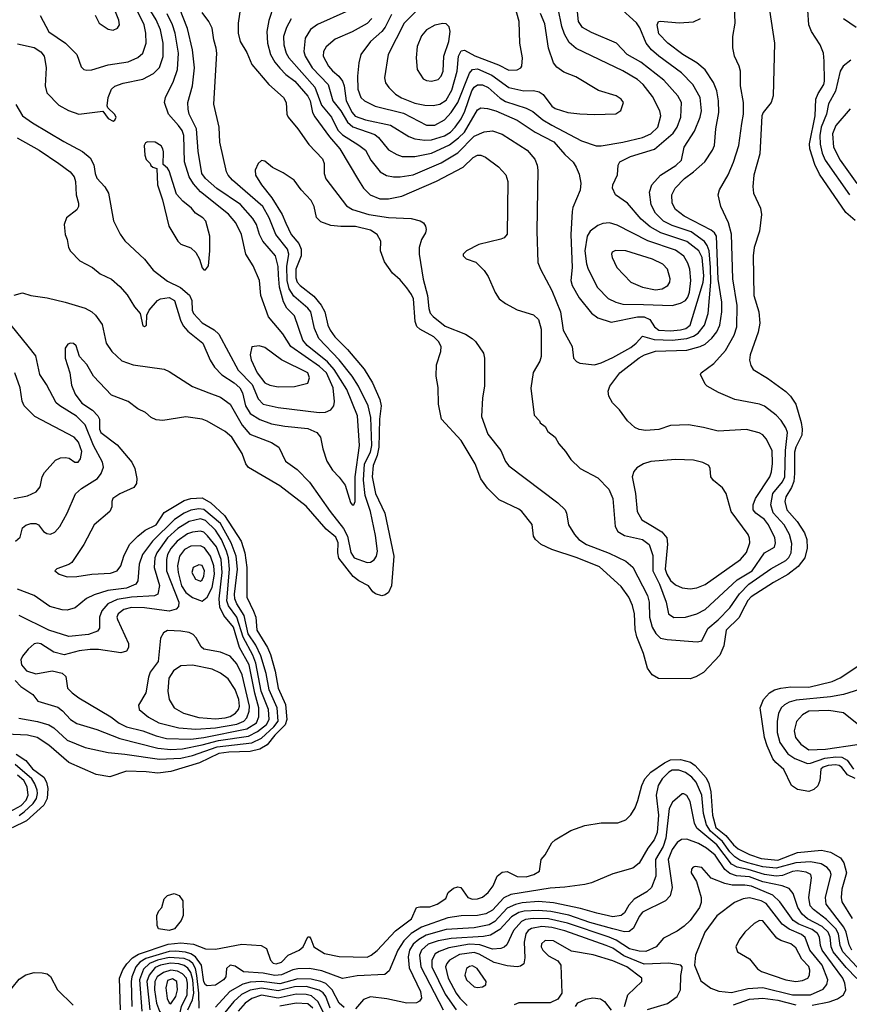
# Model space of a CAD drawing. Extents: x 997028 to 1115134, y 536408 to 618974.
# Tile 141 of 256: x 1030368 to 1035400, y 552008 to 557977. Entities that reach past the tile are written whole.
import ezdxf

# ---------------------------------------------------------------- set-up
doc = ezdxf.new("R2010")
doc.units = 0

msp = doc.modelspace()

# ---------------------------------------------------------------- linework, layer by layer
at = {"layer": '0CON10XD'}
for points in [[(1030355, 557829.6), (1030455, 557808), (1030495, 557782.5), (1030516.4, 557755), (1030520.9, 557735), (1030527.5, 557685), (1030521.4, 557575), (1030533.2, 557533.2), (1030605, 557458.8), (1030663, 557427), (1030725.7, 557404.3), (1030871.7, 557421.7), (1030905, 557377.5), (1030935, 557362.5), (1030945, 557367.5), (1030952.5, 557385), (1030942.5, 557405), (1030901.7, 557441.7), (1030897.5, 557455), (1030904.3, 557505), (1030925, 557556), (1030945, 557573.1), (1030995, 557592.5), (1031115, 557615.4), (1031178.7, 557651.3), (1031215, 557686.9), (1031237, 557753), (1031238.6, 557835), (1031221, 557915), (1031196, 557976), (1031115, 558110)], [(1031719.1, 558135), (1031692.9, 557955), (1031692.9, 557895), (1031705.7, 557845), (1031745, 557778.8), (1031776.2, 557706.2), (1031879.4, 557585), (1031968.1, 557505), (1031984.3, 557475), (1031988.1, 557405), (1031996.9, 557385), (1032055.6, 557315), (1032120.6, 557220.6), (1032205, 557134.2), (1032215.4, 557105), (1032213.9, 557043.9), (1032225, 557012), (1032349, 556849), (1032385.5, 556825.5), (1032485.2, 556795.2), (1032605, 556777.6), (1032741.1, 556771.1), (1032796.9, 556756.9), (1032816.7, 556745), (1032830, 556725), (1032833.8, 556705), (1032828.8, 556685), (1032804.2, 556645), (1032791.5, 556595), (1032791.5, 556555), (1032815.3, 556404.7), (1032841.4, 556305), (1032849.3, 556225), (1032857.8, 556197.8), (1032875, 556177.2), (1032948.9, 556118.9), (1033070.9, 556070.9), (1033112, 556045), (1033132.5, 556025), (1033180.8, 555955), (1033187.1, 555925), (1033187.1, 555755), (1033174.3, 555685), (1033169.3, 555570.7), (1033206.4, 555465), (1033285.5, 555365), (1033315, 555298), (1033335, 555271.4), (1033631.7, 555048.3), (1033675.4, 555005.4), (1033684.6, 554984.6), (1033696.5, 554915), (1033732.7, 554855), (1033760, 554825), (1033805, 554795.8), (1033942.3, 554742.3), (1034044.2, 554694.2), (1034086.9, 554656.9), (1034175.2, 554485), (1034184.8, 554444.8), (1034187.5, 554355), (1034204.8, 554294.8), (1034225.2, 554255.2), (1034255, 554227.7), (1034295, 554218.7), (1034475.8, 554204.2), (1034505, 554211.2), (1034541.8, 554285), (1034605, 554338.6), (1034675, 554410.3), (1034734.2, 554495.8), (1034790.5, 554555), (1034922.9, 554647.1), (1035015, 554698.5), (1035033.3, 554716.7), (1035047.3, 554745), (1035051.7, 554801.7), (1035036.8, 554855), (1035005.1, 554915.1), (1034936.9, 554986.9), (1034923.5, 555035), (1034935.5, 555105), (1034995.1, 555174.9), (1035008.4, 555205), (1035012.1, 555365), (1035024.7, 555475), (1035015, 555503.3), (1034986.8, 555546.8), (1034955, 555579.2), (1034885, 555633.8), (1034855, 555645.4), (1034705, 555673.5), (1034606.4, 555716.4), (1034536.7, 555755), (1034525, 555767.5), (1034497.5, 555825), (1034500, 555835), (1034576.9, 555893.1), (1034648.3, 555971.7), (1034700.6, 556065), (1034718.2, 556115), (1034719.3, 556245), (1034692.5, 556405), (1034685.7, 556675.7), (1034666, 556745), (1034620, 556845), (1034604, 556915), (1034612, 556945), (1034665, 557036.2), (1034696.8, 557113.2), (1034728.9, 557215), (1034748.3, 557348.3), (1034756.9, 557405), (1034757.9, 557475), (1034739.5, 557575), (1034739.5, 557665), (1034731.5, 557695), (1034702.2, 557755), (1034693, 557807), (1034692.9, 557875), (1034707.3, 557955), (1034702.1, 558125)], [(1032875, 557455.8), (1032915, 557464.8), (1032955, 557488.4), (1032989.6, 557550.4), (1033022, 557665), (1033028.2, 557755), (1033045, 557788.5), (1033065, 557793.1), (1033127.3, 557757.3), (1033272.3, 557702.3), (1033335, 557670.7), (1033385, 557673.6), (1033408, 557685), (1033414, 557695), (1033416.7, 557745), (1033401.8, 557835), (1033398.1, 557965), (1033358, 558105)], [(1030351.5, 557261.5), (1030485, 557185.5), (1030605.7, 557105), (1030672.9, 557055), (1030698.1, 557025), (1030705.6, 556995), (1030709.4, 556915), (1030724.3, 556865), (1030724.4, 556845), (1030714.2, 556825), (1030652.5, 556775), (1030637.5, 556735), (1030644, 556675), (1030656, 556645), (1030664, 556595), (1030675, 556573.3), (1030733.3, 556515), (1030810, 556475), (1030855.6, 556435.6), (1030925, 556404.4), (1030975, 556360), (1031019.8, 556309.8), (1031065, 556236.2), (1031098.8, 556195), (1031115, 556120), (1031125, 556116.7), (1031136.2, 556125), (1031138.8, 556185), (1031154, 556215), (1031204.2, 556275), (1031222, 556285), (1031275, 556293.3), (1031307.5, 556275), (1031343.8, 556155), (1031360.2, 556120.2), (1031388.3, 556088.3), (1031478.2, 556015), (1031522.3, 555912.3), (1031549.4, 555869.4), (1031594.4, 555824.4), (1031669.3, 555775), (1031702.6, 555745), (1031718.9, 555715), (1031737.9, 555635), (1031765, 555590.4), (1031825, 555552.5), (1031895, 555527.5), (1031975, 555512.6), (1032115, 555499.2), (1032170.6, 555475), (1032193.1, 555445), (1032205.4, 555375.4), (1032230.5, 555300.5), (1032264.4, 555245), (1032305, 555202.5), (1032342.5, 555155), (1032375, 555050), (1032385, 555036), (1032395, 555036), (1032403.3, 555056.7), (1032402, 555205), (1032428.8, 555395), (1032416.6, 555575), (1032352.4, 555735), (1032275.8, 555855.8), (1032235, 555902.3), (1032111.6, 556001.6), (1032084.3, 556035), (1032035, 556181.4), (1031987.8, 556227.8), (1031966.9, 556266.9), (1031944.2, 556355), (1031937.9, 556427.9), (1031935, 556481.2), (1031919.7, 556545), (1031843.4, 556633.4), (1031822.3, 556675), (1031803.6, 556735), (1031782.5, 556772.5), (1031706.9, 556856.9), (1031564, 556954), (1031494.7, 557015), (1031473.2, 557045), (1031450.2, 557180.2), (1031439.4, 557315), (1031395.8, 557405), (1031389.4, 557435), (1031388, 557475), (1031416, 557575), (1031427.6, 557685), (1031415.2, 557795), (1031385, 557924.3), (1031336.9, 558046.9)], [(1030492.2, 558002.2), (1030545, 557903.1), (1030645, 557835.6), (1030714.3, 557765), (1030740.9, 557690.9), (1030756.7, 557675), (1030775, 557670), (1030805, 557673.3), (1030905, 557703.9), (1031025, 557722.2), (1031085, 557747.9), (1031114.5, 557775), (1031134.7, 557835), (1031132.1, 557895), (1031122.3, 557945), (1031073.9, 558043.9)], [(1030935, 557912.5), (1030960, 557925), (1030973.9, 557946.1), (1030969.2, 557975), (1030948.6, 558025)], [(1034915.8, 558035), (1034945.8, 557834.2), (1034938.5, 557515), (1034925.5, 557475), (1034876.8, 557415), (1034869.5, 557395), (1034856.1, 557163.9), (1034820.8, 557035), (1034814.4, 556965), (1034819.2, 556925), (1034860, 556835), (1034867.1, 556795), (1034855.5, 556694.5), (1034822.9, 556595), (1034816.2, 556545), (1034821.3, 556305), (1034851.1, 556205), (1034856.2, 556136.2), (1034847.7, 556082.3), (1034797.8, 555945), (1034793.4, 555913.4), (1034801.3, 555881.3), (1034816.8, 555856.8), (1034902.8, 555802.8), (1035015, 555722.9), (1035043.8, 555693.8), (1035075.4, 555645), (1035107.1, 555535), (1035114, 555495), (1035111, 555459), (1035074.3, 555385.7), (1035066.3, 555355), (1035067.6, 555225), (1035062.6, 555177.4), (1035049, 555141), (1035015.4, 555085), (1035008.9, 555055), (1035020, 555005), (1035084.1, 554934.1), (1035128.1, 554865), (1035142.1, 554825), (1035143.1, 554773.1), (1035130.5, 554715), (1035088.7, 554661.3), (1035026.8, 554613.2), (1034939.6, 554565), (1034805, 554478.4), (1034783.5, 554455), (1034765, 554420.5), (1034728.5, 554351.5), (1034651.9, 554275), (1034639, 554181), (1034615.2, 554124.8), (1034515, 554019.1), (1034468.1, 553991.9), (1034435, 553981.5), (1034242.2, 553982.2), (1034204.7, 554004.7), (1034174.7, 554044.7), (1034151.2, 554135), (1034110, 554235), (1034100.5, 554280.5), (1034095.7, 554375.7), (1034084.7, 554425), (1034062, 554475), (1034015, 554541.5), (1033885, 554660.5), (1033748, 554715), (1033594.6, 554764.6), (1033531.2, 554795), (1033496, 554825), (1033484, 554845), (1033476.8, 554916.8), (1033412.5, 554995), (1033395, 555009.4), (1033276.2, 555065), (1033205, 555136), (1033165, 555193.8), (1033129.4, 555285), (1033046, 555426), (1032925.7, 555555), (1032907.1, 555645), (1032906.8, 555746.8), (1032893.1, 555815), (1032895.7, 555885), (1032921.1, 555965), (1032923.6, 555995), (1032908.5, 556025), (1032879.6, 556055), (1032795, 556100), (1032776.7, 556116.7), (1032766.9, 556146.9), (1032756.6, 556285), (1032745, 556311.4), (1032715, 556351.4), (1032675, 556400), (1032629.2, 556439.2), (1032579.5, 556509.5), (1032556.7, 556575), (1032558.2, 556635), (1032536.4, 556675), (1032495, 556700.8), (1032405, 556724.1), (1032315, 556722.5), (1032255, 556728.8), (1032195, 556750.6), (1032168.3, 556778.3), (1032154.6, 556845), (1032135, 556881.4), (1032075.8, 556945), (1032032, 557005), (1031965, 557048.6), (1031900.2, 557080.2), (1031855, 557120), (1031835, 557124), (1031813.8, 557105), (1031795.7, 557065), (1031797.8, 557035), (1031833.8, 556975), (1031897.5, 556897.5), (1031959.4, 556795), (1031982.5, 556742.5)], [(1031909.2, 558065), (1031878, 557972), (1031867.4, 557905), (1031871.2, 557835), (1031889.3, 557765), (1031915, 557719.6), (1031945, 557682.5), (1031982, 557645), (1032035.8, 557605), (1032115, 557514), (1032129.2, 557485), (1032144.1, 557414.1), (1032157.5, 557387.5), (1032246.1, 557266.1), (1032310, 557195), (1032423.1, 557003.1), (1032453.5, 556955), (1032492.5, 556915), (1032551.5, 556891.5), (1032605, 556890), (1032685, 556906.2), (1032895, 556997.4), (1033057, 557083), (1033118.5, 557141.5), (1033145, 557155.5), (1033165.4, 557155.4), (1033193.3, 557143.3), (1033270.8, 557085), (1033316.3, 557036.3), (1033328.9, 556995), (1033324.3, 556675.7), (1033306.2, 556655), (1033285, 556645.8), (1033152.5, 556615), (1033077.5, 556575), (1033056.7, 556555), (1033057.5, 556545), (1033075, 556527.5), (1033135, 556506.7), (1033185.8, 556455.8), (1033209.7, 556419.7), (1033252.5, 556322.5), (1033276, 556285), (1033315, 556255.7), (1033385, 556218.6), (1033485, 556186.7), (1033515, 556159.2), (1033531.2, 556101.2), (1033530.9, 555935), (1033522.6, 555907.4), (1033482.6, 555837.4), (1033467.3, 555742.7), (1033488.3, 555578.3), (1033520, 555545), (1033523.6, 555533.6), (1033555, 555510), (1033570.5, 555480.5), (1033615.6, 555445.6), (1033638, 555405), (1033679.1, 555359.1), (1033710.3, 555310.3), (1033766.8, 555256.8), (1033875, 555198.6), (1033940.5, 555130.5), (1033965.5, 555075), (1033978.8, 554905), (1033995.6, 554875), (1034035, 554849.6), (1034145, 554824.7), (1034184.6, 554795), (1034207.6, 554727.6), (1034208.4, 554635), (1034248.3, 554555), (1034289.3, 554445), (1034303.3, 554375), (1034335, 554352.1), (1034405, 554354.6), (1034475, 554374.6), (1034525, 554400.4), (1034719.5, 554580.5), (1034810.2, 554635), (1034885, 554744.5), (1034945, 554778.8), (1034951.8, 554805), (1034947.1, 554835), (1034908.9, 554915), (1034885, 554945.8), (1034833.5, 554985), (1034816.1, 555006.1), (1034816.2, 555035), (1034830.4, 555075), (1034916.5, 555205), (1034927.8, 555235), (1034933, 555287), (1034930.6, 555365), (1034895.7, 555435), (1034875, 555459.2), (1034852.6, 555472.6), (1034775, 555491.9), (1034605, 555482.2), (1034515.5, 555505.5), (1034425, 555520), (1034315, 555516.9), (1034245, 555492.5), (1034165, 555487.1), (1034125, 555493.1), (1034098.8, 555505), (1034054.5, 555544.5), (1034005, 555612), (1033964.2, 555655), (1033941.4, 555695), (1033936.9, 555725), (1033947.1, 555755), (1034007.9, 555835), (1034125, 555926.4), (1034157.8, 555945), (1034225, 555966.4), (1034415, 555974), (1034495, 555995.2), (1034525, 556010.6), (1034565, 556045.3), (1034596.9, 556085), (1034614.8, 556125), (1034626.1, 556205), (1034626.5, 556265), (1034603.9, 556403.9), (1034594.2, 556665), (1034582.5, 556685), (1034561.5, 556701.5), (1034398.5, 556785), (1034345, 556825.5), (1034324.6, 556865), (1034323.8, 556915), (1034342.9, 556955), (1034400, 557015), (1034454.5, 557055), (1034523.9, 557116.1), (1034570.4, 557185), (1034582.8, 557215), (1034590, 557315), (1034607.2, 557415), (1034605.9, 557485), (1034596, 557545), (1034576.6, 557596.6), (1034525, 557673.5), (1034475.7, 557715.7), (1034390, 557765), (1034298.5, 557835), (1034245, 557890.8), (1034234, 557945), (1034243.1, 557965), (1034255, 557968.5), (1034367.2, 557957.2), (1034455.4, 557964.6), (1034496.1, 557983.9)], [(1032015, 557982.5), (1031985, 557930), (1031968.4, 557875), (1031970, 557825), (1031983.3, 557775), (1031999.3, 557745), (1032158.1, 557568.1), (1032198.1, 557458.1), (1032259.3, 557385), (1032296.4, 557306.4), (1032325, 557279.6), (1032425, 557216.7), (1032464.4, 557185), (1032498.2, 557125), (1032555, 557055.4), (1032591.8, 557031.8), (1032635, 557023.5), (1032676.2, 557023.8), (1032755, 557036.8), (1032925, 557109.6), (1033025, 557170.7), (1033125, 557271.1), (1033185, 557297.2), (1033235, 557302.3), (1033295, 557282.1), (1033445, 557185.5), (1033491.9, 557131.9), (1033506.5, 557095), (1033510.5, 557065), (1033503.8, 556695), (1033510.8, 556505), (1033525.8, 556465), (1033595, 556335.8), (1033648.8, 556205), (1033664.7, 556094.7), (1033718, 555995), (1033726, 555925), (1033744, 555905), (1033765, 555894.4), (1033855, 555884.6), (1033895, 555896.2), (1033965, 555929.4), (1034075, 555990.5), (1034107.3, 556015), (1034145, 556057.5), (1034215, 556038.8), (1034325, 556034), (1034415, 556043.9), (1034455, 556058.4), (1034483.5, 556076.5), (1034522, 556125), (1034543.7, 556195), (1034559.1, 556385), (1034558.3, 556475), (1034550.1, 556575), (1034538.1, 556608.1), (1034521.6, 556631.6), (1034440.4, 556690.4), (1034325, 556729.3), (1034272.5, 556755), (1034224.8, 556804.8), (1034198.6, 556855), (1034188.1, 556931.9), (1034201.2, 556975), (1034255, 557033.8), (1034347, 557093), (1034380.8, 557125), (1034397.9, 557205), (1034459.9, 557300.1), (1034495.8, 557385), (1034502.9, 557425), (1034495.3, 557505), (1034451.3, 557585), (1034382.1, 557655), (1034243.3, 557756.7), (1034199.4, 557795), (1034168.1, 557835), (1034128.2, 557928.2), (1034108.8, 557958.8), (1034001.2, 558055)], [(1032346.2, 558023.8), (1032173, 557947), (1032132.4, 557917.6), (1032100, 557865), (1032091.4, 557785), (1032098.4, 557755), (1032141.6, 557685), (1032238.2, 557585), (1032266.2, 557485), (1032315, 557424.8), (1032355.4, 557355.4), (1032387.3, 557327.3), (1032521.4, 557281.4), (1032543.7, 557263.7), (1032605, 557188.5), (1032655, 557158.8), (1032687.9, 557147.9), (1032765, 557147.4), (1032865, 557168.7), (1032975, 557217.9), (1033030.1, 557259.9), (1033065, 557295.7), (1033145, 557429.5), (1033165, 557442.3), (1033205, 557438.6), (1033255, 557424.3), (1033385, 557367.8), (1033494.5, 557294.5), (1033607, 557237), (1033675, 557159.5), (1033724, 557114), (1033743.8, 557083.8), (1033760.9, 557040.9), (1033770.5, 556985), (1033767.2, 556942.8), (1033722.6, 556837.4), (1033719.4, 556815), (1033710.5, 556675), (1033718.1, 556475), (1033710.4, 556395), (1033718.8, 556365), (1033761.2, 556291.2), (1033835, 556198.2), (1033875, 556169.6), (1033955, 556143.9), (1034115, 556174.5), (1034155.2, 556175.2), (1034188.7, 556158.7), (1034218, 556115), (1034245, 556095.6), (1034315, 556091.1), (1034375, 556096.2), (1034407.3, 556105), (1034433.4, 556125), (1034489.9, 556310.1), (1034512.4, 556385), (1034516.7, 556425), (1034506.5, 556535), (1034487.6, 556575), (1034415, 556631.6), (1034255.4, 556685.4), (1034191.4, 556721.4), (1034137.9, 556767.9), (1034055, 556864.5), (1033981.4, 556915), (1033963.1, 556955), (1033965.8, 556975), (1033994.2, 557035.8), (1033997.5, 557095), (1034007.1, 557115), (1034072.7, 557147.3), (1034217.9, 557192.1), (1034331.1, 557288.9), (1034354.7, 557325), (1034376.9, 557385), (1034380.8, 557475), (1034360.4, 557515), (1034275, 557610.4), (1034135, 557720.3), (1034052.2, 557765), (1033987.1, 557835), (1033835, 557898.5), (1033780.4, 557930.4), (1033756.9, 557965), (1033749.2, 558045)], [(1032503.3, 557985), (1032475, 557954), (1032385, 557903.9), (1032280.5, 557859.5), (1032226.8, 557813.2), (1032211.1, 557785), (1032209.3, 557755), (1032240.9, 557695), (1032265, 557667.2), (1032304, 557634), (1032326.5, 557605), (1032336.6, 557575), (1032347.5, 557485), (1032383.5, 557415), (1032402.7, 557392.7), (1032465, 557370.3), (1032617.7, 557337.7), (1032728.5, 557268.5), (1032765, 557254.8), (1032825, 557246), (1032865, 557248.7), (1032945, 557272.7), (1032980.7, 557295), (1033009.8, 557325), (1033045, 557376.6), (1033067.1, 557422.9), (1033109.7, 557545), (1033125, 557568.4), (1033145, 557581.4), (1033175, 557581.4), (1033209.5, 557565), (1033281.6, 557501.6), (1033315, 557480), (1033440.5, 557440.5), (1033479.9, 557419.9), (1033539.8, 557369.8), (1033595, 557336.6), (1033775, 557241.8), (1033865, 557211.5), (1033895, 557211.5), (1034025, 557233.6), (1034145, 557261.7), (1034196.1, 557285), (1034237.2, 557325), (1034256, 557395), (1034251.1, 557425), (1034205, 557510.6), (1034148.8, 557585), (1034114, 557614), (1034025, 557667.2), (1033742.7, 557802.7), (1033699.5, 557839.5), (1033671.8, 557888.2), (1033656, 557935), (1033633.8, 558045)], [(1032769.1, 558025), (1032699.1, 557955), (1032603.2, 557765), (1032580.5, 557625), (1032586.5, 557595), (1032606.5, 557565), (1032647.5, 557525), (1032683.2, 557503.2), (1032765, 557471.4), (1032825, 557458.3), (1032875, 557455.8)], [(1035435, 556758.5), (1035378.2, 556808.2), (1035219.6, 557039.6), (1035189.4, 557099.4), (1035159.8, 557195), (1035158.1, 557225), (1035191.8, 557395), (1035197.2, 557495), (1035209.6, 557530.4), (1035244.2, 557585), (1035249, 557605), (1035246.2, 557725), (1035243.3, 557775), (1035221.9, 557825), (1035170.6, 557905), (1035154.5, 557945), (1035148.2, 558035)], [(1030335, 556306), (1030385, 556320), (1030435, 556303.8), (1030535, 556290.8), (1030643.6, 556263.6), (1030765, 556227.5), (1030805, 556205.6), (1030828.1, 556185), (1030868.3, 556128.3), (1030892.5, 556015), (1030926.5, 555965), (1030988.2, 555908.3), (1031055, 555884.6), (1031245, 555857.5), (1031275, 555844.2), (1031415, 555753.3), (1031514.4, 555715.6), (1031585, 555688.2), (1031645, 555645.5), (1031717.7, 555517.7), (1031763.8, 555463.8), (1031895, 555413.9), (1031940.5, 555385), (1031980.9, 555300.9), (1032050.7, 555250.7), (1032125, 555173.5), (1032251.2, 554995), (1032332.3, 554892.3), (1032355.1, 554845.1), (1032376.1, 554746.1), (1032396.1, 554715), (1032475, 554685.3), (1032495, 554688.4), (1032516.8, 554703.2), (1032532, 554725), (1032537.9, 554755), (1032525, 554850), (1032495.2, 554995), (1032462.8, 555092.8), (1032452.2, 555185), (1032458.5, 555285), (1032494.6, 555355), (1032503.9, 555395), (1032496.8, 555565), (1032480.6, 555635), (1032422.4, 555755), (1032384.8, 555815), (1032305.1, 555915.1), (1032181.1, 556045), (1032155.2, 556105), (1032133.9, 556205), (1032115, 556227.7), (1032029.8, 556299.8), (1032002.6, 556345), (1031989.2, 556395), (1031988.4, 556481.6), (1032000.2, 556555), (1031991.6, 556585), (1031920.5, 556675), (1031880.4, 556775), (1031841.9, 556845), (1031659.2, 557005), (1031631.5, 557035), (1031621.5, 557055), (1031581.5, 557235), (1031577.8, 557325), (1031545.5, 557465), (1031562.5, 557775), (1031559.2, 557805), (1031544.3, 557855), (1031536, 557925), (1031515.7, 557965.7), (1031475, 558020)], [(1030345, 557462.9), (1030384.4, 557394.4), (1030445, 557351.8), (1030635, 557238.5), (1030748.1, 557178.1), (1030795, 557139.4), (1030817.2, 557097.2), (1030824.7, 557045), (1030835, 557017.1), (1030884.1, 556964.1), (1030906.7, 556925), (1030937.4, 556757.4), (1030976.3, 556676.3), (1031005, 556636), (1031125, 556524.4), (1031177.4, 556457.4), (1031265, 556392.2), (1031342.7, 556352.7), (1031396.7, 556306.7), (1031412.2, 556275), (1031414.7, 556215), (1031422.2, 556195), (1031475, 556140), (1031547.3, 556097.3), (1031575, 556070.5), (1031692.6, 555852.6), (1031777.8, 555765), (1031815, 555677.9), (1031845, 555646.9), (1031935, 555626.5), (1032185, 555596.2), (1032223, 555597), (1032255, 555611.9), (1032272.2, 555635), (1032278, 555662), (1032268.3, 555745), (1032229, 555835), (1032186.7, 555875), (1032012.9, 555995), (1031963.3, 556073.3), (1031876, 556176), (1031830, 556305), (1031823.1, 556395), (1031784, 556484), (1031738.8, 556555), (1031712.7, 556675), (1031679.7, 556745), (1031635, 556797.3), (1031463.5, 556933.5), (1031421.8, 556981.9), (1031394.9, 557024.9), (1031367.3, 557115), (1031363.2, 557275), (1031352.9, 557305), (1031330.7, 557335), (1031269.6, 557405), (1031245.5, 557475), (1031252.5, 557505), (1031301.6, 557605), (1031325.7, 557675), (1031330.2, 557775), (1031311.6, 557895), (1031294.8, 557945), (1031262, 558012)], [(1030825.8, 558005), (1030850, 557955), (1030905, 557918.6), (1030935, 557912.5)], [(1032622.2, 558007.8), (1032585, 557930.8), (1032564.5, 557905.5), (1032495, 557845.5), (1032437.3, 557765), (1032424, 557716), (1032416.8, 557635), (1032418.5, 557555), (1032436.2, 557506.2), (1032459.2, 557485), (1032522.8, 557452.8), (1032695, 557409.8), (1032835, 557337.8), (1032885, 557337.8), (1032945, 557370.7), (1032985, 557414.1), (1033024.2, 557475.8), (1033095, 557652.5), (1033115, 557674.2), (1033145, 557679.2), (1033231.3, 557641.3), (1033335, 557566.2), (1033425, 557545.3), (1033485, 557547.2), (1033518.7, 557538.7), (1033542.4, 557522.4), (1033595, 557452.5), (1033615, 557439.1), (1033692.5, 557415), (1033765, 557407.1), (1033855, 557402.5), (1033984.1, 557405.9), (1034014.1, 557425.9), (1034029.2, 557475), (1034016, 557495), (1033985, 557515.6), (1033878.3, 557548.3), (1033740.3, 557630.3), (1033668.7, 557658.7), (1033625, 557690), (1033605.4, 557715.4), (1033574.6, 557805), (1033552.7, 557952.7), (1033526.2, 558015)], [(1035365, 557984.4), (1035442, 557932)], [(1032865, 557604.4), (1032906, 557615), (1032924.2, 557635), (1032935.5, 557665), (1032940, 557755), (1032971.2, 557845), (1032977.9, 557905), (1032973.4, 557933.4), (1032955, 557952.5), (1032935, 557954.3), (1032885, 557944.4), (1032835.8, 557915), (1032805, 557880), (1032779.4, 557815), (1032773.3, 557745), (1032778.6, 557675), (1032815, 557618.8), (1032835, 557607.5), (1032865, 557604.4)], [(1035408.5, 557731.5), (1035361.8, 557695), (1035344.6, 557664.6), (1035316.7, 557543.3), (1035273.3, 557466.7), (1035261.6, 557405), (1035228.3, 557325), (1035220.7, 557275), (1035222.2, 557222.2), (1035235, 557167.8), (1035252.7, 557125), (1035400.5, 556915)], [(1035405, 557437.3), (1035317.1, 557335), (1035297.3, 557285), (1035302.9, 557205), (1035343.8, 557125), (1035445, 556983.3)], [(1031495, 556460), (1031513.3, 556485), (1031520, 556575), (1031520, 556665), (1031496.7, 556755), (1031479.2, 556775), (1031435, 556804), (1031410.8, 556835), (1031357.2, 556877.2), (1031318.9, 556918.9), (1031275, 557060), (1031265, 557076.7), (1031238.3, 557098.3), (1031240, 557175), (1031236.7, 557195), (1031225, 557212.5), (1031190, 557235), (1031143, 557237), (1031130, 557230), (1031122.5, 557215), (1031126.7, 557155), (1031135, 557130), (1031160, 557105), (1031163.6, 557093.6), (1031175, 557082.5), (1031200, 557075), (1031203.8, 556975), (1031233.8, 556885), (1031271.9, 556725), (1031326.7, 556635), (1031345, 556616.7), (1031405, 556593.3), (1031435.8, 556565.8), (1031458, 556525), (1031475, 556472.5), (1031485, 556460), (1031495, 556460)], [(1031982.5, 556742.5), (1032014.8, 556675), (1032060, 556620), (1032074.8, 556585), (1032074.8, 556545), (1032042.4, 556465), (1032042.6, 556412.6), (1032051.1, 556385), (1032068.5, 556365), (1032151.5, 556301.5), (1032197, 556247), (1032219, 556205), (1032236.7, 556125), (1032250.7, 556095), (1032280, 556055), (1032356.7, 555976.7), (1032457.3, 555857.3), (1032507.2, 555775), (1032551.8, 555675), (1032559.3, 555635), (1032549.5, 555555), (1032546.5, 555385), (1032535.9, 555334.1), (1032511.7, 555275), (1032504.8, 555205.2), (1032526.3, 555105), (1032582.4, 554985), (1032637.3, 554725), (1032623.1, 554545), (1032605, 554504.3), (1032585, 554489.4), (1032565, 554484.3), (1032525, 554496), (1032508.6, 554508.6), (1032484, 554545), (1032425, 554574.5), (1032391.2, 554601.2), (1032303.3, 554713.3), (1032297.8, 554745), (1032299.3, 554805), (1032285, 554838.9), (1032227.2, 554887.2), (1032105, 555027.7), (1031945, 555150.5), (1031755, 555261.2), (1031738.7, 555285), (1031717.7, 555347.7), (1031655, 555445.6), (1031615, 555481.1), (1031505, 555543.1), (1031475, 555555.5), (1031375, 555570), (1031235, 555547.5), (1031195, 555550.8), (1031164.5, 555564.5), (1031130, 555595), (1031085, 555618), (1031025, 555662.5), (1030925, 555700), (1030815.3, 555815.3), (1030775, 555885.7), (1030731.2, 555935), (1030709.5, 555999.5), (1030695, 556013.3), (1030675, 556016.2), (1030659.3, 556010.7), (1030643.8, 555985), (1030643.8, 555925), (1030671.5, 555835), (1030681.7, 555761.7), (1030705, 555705.7), (1030745, 555652.1), (1030809.4, 555609.4), (1030842.2, 555575), (1030851.1, 555555), (1030850.9, 555495), (1030860, 555475), (1030959.8, 555399.8), (1031048.9, 555295), (1031066.2, 555256.2), (1031078.6, 555195), (1031075.7, 555164.3), (1031059.4, 555140.6), (1030975, 555102.5), (1030933.3, 555075), (1030926.2, 555055), (1030926.1, 555023.9), (1030913.8, 554995), (1030820, 554915), (1030757.5, 554795), (1030683.2, 554686.8), (1030665.6, 554674.4), (1030592.3, 554647.7), (1030580, 554635), (1030607.5, 554615), (1030655, 554600), (1030715, 554600.6), (1030805, 554615.5), (1030918.5, 554621.5), (1030959.2, 554635), (1030981.9, 554665), (1030999.5, 554725), (1031034.7, 554795.3), (1031083.5, 554846.5), (1031127.9, 554882.1), (1031196.5, 554915), (1031245, 554988.5), (1031365, 555061.2), (1031406.2, 555073.8), (1031475, 555078.7), (1031526.9, 555046.9), (1031610, 554970), (1031710.4, 554815), (1031733.3, 554745), (1031746.2, 554655), (1031745.2, 554475), (1031785, 554391.2), (1031799, 554355), (1031806.5, 554275), (1031870.2, 554170.2), (1031888.8, 554128.8), (1031917.4, 554027.4), (1031935.2, 553925), (1031979.9, 553825), (1031987.9, 553735), (1031978.1, 553701.9), (1031915, 553639), (1031869.5, 553580.5), (1031825, 553553.4), (1031765, 553539.5), (1031636.7, 553536.7), (1031575, 553527.9), (1031458.8, 553471.2), (1031285, 553418.6), (1031205, 553409.1), (1031134, 553416), (1031015, 553421.3), (1030915, 553387.1), (1030831.7, 553401.7), (1030665, 553472.7), (1030545, 553578.8), (1030474.2, 553625), (1030415, 553640), (1030285, 553645.4)], [(1034325, 556244.4), (1034375, 556257.4), (1034405, 556274.2), (1034420, 556295), (1034430.2, 556325), (1034438.4, 556395), (1034431.8, 556465), (1034420.7, 556500.7), (1034395, 556543.6), (1034345, 556579.8), (1034177.1, 556637.1), (1033991.2, 556731.2), (1033945, 556744.6), (1033905, 556740.8), (1033875, 556730), (1033828.5, 556695), (1033809.3, 556665), (1033795.8, 556575), (1033805, 556496.7), (1033814.7, 556465), (1033872.9, 556352.9), (1033937.4, 556287.4), (1033983.4, 556263.4), (1034025, 556251.7), (1034150.8, 556250.8), (1034325, 556244.4)], [(1034225, 556340), (1034265, 556344.5), (1034299.2, 556365), (1034310.6, 556385), (1034313.1, 556405), (1034296.9, 556465), (1034269.4, 556495), (1034205, 556525.4), (1034045, 556576.4), (1033981.7, 556578.3), (1033962.1, 556567.9), (1033957.5, 556555), (1033960.8, 556535), (1033990, 556475), (1034074.7, 556384.7), (1034145, 556355.5), (1034225, 556340)], [(1030342, 554815), (1030370.6, 554839.4), (1030384.2, 554895.8), (1030405, 554912.5), (1030435, 554923.1), (1030465, 554923.1), (1030482, 554915), (1030513.1, 554873.1), (1030531.7, 554861.7), (1030555, 554857.7), (1030580.5, 554869.5), (1030610.4, 554905), (1030655.2, 554984.8), (1030707.1, 555102.9), (1030742.5, 555135), (1030839.5, 555195), (1030862.5, 555225), (1030876.4, 555265), (1030870.4, 555295), (1030815, 555394.6), (1030765, 555520.3), (1030713.3, 555573.3), (1030611.2, 555635), (1030588.9, 555655), (1030531.2, 555765), (1030489.6, 555825), (1030465, 555938.1), (1030418.6, 555998.6), (1030316.7, 556125)], [(1031935, 555750.8), (1032035, 555753.6), (1032115, 555773.8), (1032125.6, 555805), (1032115.5, 555835), (1031954.7, 555914.7), (1031855, 555989.4), (1031821.2, 555998.8), (1031776.1, 555993.9), (1031765.6, 555945), (1031770.9, 555915), (1031807.5, 555835), (1031855, 555776.2), (1031885, 555761.5), (1031935, 555750.8)], [(1030332.5, 555075), (1030415, 555090), (1030466.7, 555115), (1030491.2, 555145), (1030504, 555205), (1030517.3, 555232.7), (1030585, 555306.7), (1030615, 555320), (1030645, 555323.3), (1030667.7, 555317.7), (1030702.5, 555295), (1030722.5, 555295), (1030736.3, 555313.7), (1030745, 555360), (1030725, 555415.8), (1030698, 555445), (1030460.5, 555570.5), (1030394.4, 555635), (1030383.5, 555665), (1030370.9, 555745), (1030337.9, 555835)], [(1034433.3, 554526.7), (1034475, 554532.7), (1034525, 554552.7), (1034740.5, 554705), (1034775, 554745.7), (1034796.7, 554805), (1034795, 554833.3), (1034785.4, 554855), (1034682.1, 554995), (1034652.5, 555105), (1034629.5, 555139.5), (1034575, 555184), (1034560, 555205), (1034556.2, 555255), (1034546.7, 555275), (1034512.1, 555292.1), (1034455, 555306.4), (1034345, 555309.5), (1034195, 555297.8), (1034151.2, 555285), (1034110.4, 555259.6), (1034092.8, 555237.2), (1034083.5, 555205), (1034102.7, 555105), (1034112, 554995), (1034141.9, 554945), (1034185, 554917.5), (1034262.9, 554872.9), (1034292.8, 554835), (1034296.3, 554796.3), (1034282.2, 554645), (1034292.2, 554615), (1034315, 554577.8), (1034345, 554550.3), (1034385, 554532), (1034433.3, 554526.7)], [(1030362, 553742), (1030475, 553721.9), (1030545, 553702.1), (1030575, 553684.1), (1030655, 553609.2), (1030765, 553565.3), (1030903.7, 553533.7), (1031005.3, 553524.7), (1031215, 553492.8), (1031345, 553499.4), (1031415, 553516.2), (1031565, 553569.5), (1031775, 553593.7), (1031835, 553620.1), (1031909.6, 553690.4), (1031936.4, 553725), (1031930.3, 553805), (1031880.3, 553915), (1031862.7, 554012.7), (1031829.6, 554119.6), (1031799.6, 554185), (1031753.9, 554253.9), (1031729.9, 554365), (1031684.2, 554435), (1031671.7, 554465), (1031670.7, 554495), (1031689.6, 554645), (1031680.7, 554725), (1031650.9, 554805), (1031585, 554921.9), (1031485, 555006.5), (1031455, 555011.3), (1031405, 555003.2), (1031365, 554985.2), (1031307.3, 554947.3), (1031173, 554815), (1031112, 554735), (1031093, 554675), (1031085.3, 554575), (1031072.9, 554555), (1031015, 554531), (1030903, 554517), (1030819, 554491), (1030773.2, 554466.8), (1030705, 554410.9), (1030655, 554396.2), (1030625, 554398.5), (1030549.8, 554419.8), (1030455.2, 554485.2), (1030354.3, 554525)], [(1030340.3, 553970.3), (1030374.1, 553934.1), (1030448, 553885), (1030478.8, 553845), (1030598.1, 553808.1), (1030627.7, 553787.7), (1030676.7, 553735), (1030715, 553710.4), (1030835, 553674.1), (1030975, 553619.8), (1031205, 553560.2), (1031285, 553552.5), (1031355, 553556.8), (1031475, 553579.8), (1031573.7, 553606.3), (1031755, 553633.8), (1031809.5, 553660.5), (1031865.5, 553704.5), (1031880.9, 553735), (1031876.3, 553795), (1031832.9, 553905), (1031800.5, 554075), (1031781.6, 554125), (1031723, 554233), (1031684.7, 554355.3), (1031635, 554422.6), (1031624, 554454), (1031641, 554645), (1031633.5, 554715), (1031622.5, 554755), (1031591.8, 554825), (1031555, 554882.3), (1031495, 554940.2), (1031465, 554950.6), (1031395, 554934.8), (1031327.3, 554892.7), (1031263.5, 554835), (1031199.8, 554745), (1031188.1, 554715), (1031183.8, 554655), (1031215, 554546.7), (1031205, 554494.4), (1031185, 554484), (1031045, 554476.7), (1030958, 554462), (1030901.5, 554435), (1030866.2, 554393.8), (1030851.8, 554355), (1030852.4, 554287.6), (1030840, 554270), (1030785, 554248.9), (1030665, 554237.6), (1030545, 554276.5), (1030365, 554364.5)], [(1031405, 553614.4), (1031485, 553624.4), (1031745, 553678.2), (1031804.4, 553715), (1031818.9, 553751.1), (1031818.6, 553805), (1031793.2, 553893.2), (1031759.2, 554065), (1031701.1, 554171.1), (1031665, 554293.6), (1031605.4, 554365.4), (1031581.7, 554415), (1031577.4, 554465), (1031596.6, 554625), (1031589.2, 554705), (1031561.1, 554781.1), (1031507.8, 554847.8), (1031485, 554869), (1031465, 554876.5), (1031415, 554870.6), (1031385, 554860.4), (1031322.6, 554815), (1031285, 554770), (1031264.8, 554735), (1031257.2, 554705), (1031258.7, 554635), (1031333.4, 554445), (1031330.5, 554419.5), (1031317.6, 554402.4), (1031275, 554391.7), (1031125, 554410.8), (1031045, 554412.3), (1030999, 554401), (1030965.3, 554375), (1030957.7, 554355), (1030960.5, 554340.5), (1031027.1, 554195), (1031028.3, 554171.7), (1031015, 554148.1), (1030982, 554138), (1030845, 554158.6), (1030795, 554159.1), (1030729.5, 554150.5), (1030636.7, 554126.7), (1030575, 554141.8), (1030495, 554193.3), (1030475, 554197.6), (1030455, 554192.7), (1030418.5, 554161.5), (1030385, 554119.1), (1030374.3, 554095), (1030378.1, 554065), (1030409.9, 554029.9), (1030465, 554010.3), (1030565, 554029.6), (1030626, 554015), (1030648.6, 553995), (1030657.1, 553925), (1030685.6, 553895), (1030725.6, 553865), (1030921, 553751), (1030971.3, 553711.3), (1031015, 553690), (1031115, 553664.8), (1031195, 553634.4), (1031258.1, 553618.1), (1031405, 553614.4)], [(1031475, 554452), (1031505, 554476), (1031535.4, 554534.6), (1031548.5, 554615), (1031545.1, 554665), (1031525.9, 554725), (1031487.9, 554775), (1031465, 554786.1), (1031405, 554786), (1031368.1, 554765), (1031337.3, 554725), (1031325.9, 554665), (1031328.1, 554625), (1031349.9, 554545), (1031375, 554504.8), (1031415, 554473.2), (1031475, 554452)], [(1031465, 554573.3), (1031475, 554580.6), (1031485, 554604.2), (1031489.2, 554635), (1031475, 554667.9), (1031455, 554672.7), (1031420.6, 554655), (1031412.5, 554625), (1031433.8, 554585), (1031465, 554573.3)], [(1031436.5, 553676.5), (1031555, 553684.4), (1031685, 553705.6), (1031726.6, 553723.4), (1031745.6, 553745), (1031760.2, 553785), (1031762.3, 553815), (1031716.2, 554005), (1031685, 554072.1), (1031645, 554118.2), (1031585, 554143.3), (1031485, 554160.7), (1031468.2, 554175), (1031439, 554229), (1031419.3, 554249.2), (1031395, 554260.7), (1031345, 554270.6), (1031265, 554273.6), (1031240.9, 554259.1), (1031221.8, 554228.2), (1031207.2, 554085), (1031158.2, 554021.7), (1031148.2, 553991.8), (1031133.4, 553896.6), (1031087.9, 553822.1), (1031091.9, 553795), (1031148.6, 553748.6), (1031210.8, 553715), (1031333.1, 553683.1), (1031436.5, 553676.5)], [(1031555, 553737.8), (1031615, 553744.8), (1031645, 553752.9), (1031677.4, 553772.6), (1031695, 553794), (1031700.8, 553815), (1031696.4, 553855), (1031675, 553915.5), (1031631.4, 553981.4), (1031585.6, 554015), (1031535, 554039.4), (1031415, 554064.6), (1031345, 554059.1), (1031300.4, 554029.6), (1031272.3, 553985), (1031266.8, 553905), (1031274.6, 553855), (1031304.4, 553805), (1031361.9, 553771.9), (1031455, 553747.1), (1031555, 553737.8)], [(1035435, 553377.4), (1035388.1, 553398.1), (1035355, 553443.3), (1035337.5, 553455), (1035315, 553459.9), (1035271.4, 553455), (1035240.7, 553445), (1035227.7, 553432.3), (1035221, 553365), (1035207.6, 553332.4), (1035185, 553309.5), (1035155, 553298.7), (1035085, 553310.5), (1035049.1, 553335), (1035002, 553432), (1034953.4, 553473.4), (1034935.9, 553495.9), (1034900.7, 553575), (1034885.6, 553625.6), (1034858.9, 553805), (1034880, 553855), (1034915, 553895.5), (1034945.8, 553914.2), (1034985, 553924.1), (1035045, 553931.4), (1035155, 553929.5), (1035295.2, 553964.8), (1035345, 553986.2), (1035469.8, 554070.2)], [(1035493.3, 553926.7), (1035364, 553886), (1035285, 553871.2), (1035078, 553852), (1035035, 553840.2), (1035005.9, 553824.1), (1034986, 553804), (1034969.8, 553770.2), (1034961.7, 553725), (1034961.2, 553655), (1034978.8, 553595), (1035027, 553527), (1035068.1, 553498.1), (1035145, 553468.1), (1035165, 553469.8), (1035250.6, 553499.4), (1035317.9, 553507.9), (1035355.1, 553505.1), (1035387.4, 553487.4), (1035425, 553433.6)], [(1035155, 553551.1), (1035255, 553554.2), (1035446.8, 553583.2), (1035507.8, 553615), (1035519.5, 553635), (1035517.8, 553645), (1035497.8, 553667.8), (1035365, 553775.5), (1035275, 553789.3), (1035154, 553785), (1035115, 553762.7), (1035078.5, 553721.5), (1035065.3, 553664.7), (1035072.2, 553625), (1035105.4, 553585), (1035155, 553551.1)], [(1030345.9, 553525), (1030404.9, 553484.9), (1030445, 553434.5), (1030513.9, 553383.9), (1030530.7, 553355), (1030537.9, 553315), (1030533.8, 553255), (1030513.9, 553215), (1030409.8, 553120.2), (1030322.8, 553077.2)], [(1030979, 551975), (1030972.5, 552165), (1030993.5, 552216.5), (1031017.6, 552252.4), (1031051.6, 552288.4), (1031088.7, 552311.3), (1031267.9, 552372.1), (1031345, 552380), (1031421.7, 552371.7), (1031495, 552344.6), (1031555, 552341.3), (1031715, 552371.8), (1031832.5, 552365), (1031865.5, 552345.5), (1031888.1, 552275), (1031905, 552257.8), (1031922.7, 552252.7), (1031955, 552262.7), (1031995.3, 552304.7), (1032062, 552335), (1032088, 552355), (1032115, 552417.5), (1032125, 552416.7), (1032133.3, 552405), (1032152, 552355), (1032216.2, 552315), (1032305, 552296.9), (1032476, 552294), (1032500, 552305), (1032535, 552334.5), (1032646.9, 552453.1), (1032743.6, 552525), (1032775, 552593.8), (1032795, 552599.2), (1032855, 552598.8), (1032900, 552615), (1032951.7, 552648.3), (1032967.5, 552685), (1032998.8, 552711.2), (1033025, 552720), (1033043.3, 552715), (1033086, 552655), (1033114.6, 552644.6), (1033145, 552646.9), (1033175, 552657.1), (1033210, 552685), (1033239.5, 552725), (1033264, 552785), (1033295, 552808.1), (1033325, 552812.2), (1033385, 552782), (1033438.9, 552781.1), (1033486, 552795), (1033520, 552815), (1033530, 552885), (1033555.8, 552914.2), (1033594.4, 552985.6), (1033615, 553004), (1033709.7, 553060.3), (1033795, 553091.4), (1033895, 553106.9), (1033995, 553107.1), (1034045, 553125.7), (1034075, 553155.8), (1034100.9, 553199.1), (1034117.7, 553242.3), (1034140.4, 553335), (1034159.6, 553375), (1034195.9, 553414.1), (1034278.3, 553471.7), (1034315, 553489.9), (1034375, 553491.7), (1034435.7, 553475.7), (1034464.4, 553454.4), (1034531.1, 553381.1), (1034546.6, 553346.6), (1034559.3, 553295), (1034568.9, 553155), (1034589.6, 553079.6), (1034651.5, 553031.5), (1034697.1, 552975), (1034725, 552950.6), (1034795, 552914.8), (1034865, 552891.1), (1034965, 552881.5), (1035085, 552927.2), (1035231.1, 552941.1), (1035285, 552929.4), (1035345.2, 552895.2), (1035367.1, 552865), (1035383.3, 552805), (1035354.7, 552705), (1035350, 552655), (1035355, 552629.2), (1035417.1, 552527.1)], [(1030365, 553153), (1030395, 553173.7), (1030450, 553225), (1030470.7, 553255), (1030476.6, 553285), (1030473.1, 553305), (1030460, 553345), (1030440.6, 553375), (1030340.9, 553460.9)], [(1035415.7, 552335.7), (1035398.5, 552368.5), (1035379.8, 552445), (1035365.9, 552475.9), (1035259.8, 552615), (1035255.2, 552655), (1035289.8, 552795), (1035283.9, 552815), (1035266.2, 552836.2), (1035228.3, 552858.3), (1035165, 552871.2), (1035075, 552865.4), (1034955, 552832.2), (1034875, 552841.6), (1034784.6, 552865), (1034735, 552882.3), (1034705, 552901), (1034675, 552931.6), (1034630.4, 552995), (1034600.9, 553020.9), (1034556.7, 553056.7), (1034532.8, 553095), (1034516, 553165), (1034505.2, 553275), (1034470.6, 553355), (1034445, 553385.2), (1034405, 553412), (1034365, 553427.1), (1034325, 553427.2), (1034305, 553415.2), (1034264.8, 553375), (1034241, 553335), (1034228.6, 553275), (1034242.1, 553155), (1034235, 553050), (1034216.1, 553005), (1034176.8, 552953.2), (1034125, 552862.9), (1034086.2, 552833.8), (1033965, 552799.4), (1033835.5, 552744.5), (1033795, 552733.1), (1033675, 552718.5), (1033585, 552711.4), (1033347.2, 552672.8), (1033305, 552652.6), (1033235, 552578.8), (1033195, 552555.7), (1033143.7, 552546.3), (1033045, 552543.6), (1032965, 552532.1), (1032804.5, 552475.5), (1032742.3, 552437.7), (1032697.8, 552392.2), (1032661.1, 552335), (1032608.7, 552211.3), (1032581.8, 552188.2), (1032415, 552180.8), (1032325, 552163.1), (1032200.7, 552210.7), (1032125, 552225.2), (1032055, 552221.9), (1032025, 552215.5), (1031955, 552185.2), (1031915, 552181.3), (1031845, 552195.5), (1031724.8, 552204.8), (1031675, 552239.1), (1031645, 552245.4), (1031622.2, 552225), (1031618.9, 552175), (1031604.5, 552155), (1031555, 552123.8), (1031505, 552120), (1031495, 552125.5), (1031485, 552143.3), (1031470.4, 552245), (1031434.9, 552294.9), (1031405, 552313.7), (1031373.1, 552323.1), (1031315, 552330.6), (1031275, 552327.1), (1031133, 552285), (1031096.5, 552263.5), (1031072.2, 552235), (1031048, 552175), (1031042.9, 552145), (1031048.6, 551995)], [(1030265, 553153.1), (1030376.8, 553213.2), (1030408, 553245), (1030420, 553275), (1030412.5, 553325), (1030392, 553365), (1030355, 553397.4)], [(1035501, 552175), (1035360, 552325), (1035343.8, 552363.8), (1035333.6, 552435), (1035316.9, 552465), (1035261.5, 552521.5), (1035181.4, 552581.4), (1035162, 552605), (1035153.9, 552655), (1035170.4, 552775), (1035165.5, 552795), (1035138.3, 552808.3), (1035085, 552816.7), (1035055, 552811.7), (1034995, 552788.7), (1034955, 552784.6), (1034885, 552795.3), (1034785.6, 552825.6), (1034718.9, 552838.9), (1034685, 552857.7), (1034595.5, 552975), (1034474.4, 553074.4), (1034460.6, 553105), (1034435, 553237.1), (1034413.1, 553273.1), (1034395, 553284.3), (1034385, 553282.9), (1034326.6, 553233.4), (1034306.8, 553195), (1034287.6, 553015), (1034270.6, 552965), (1034224.1, 552885), (1034226.3, 552785), (1034200, 552715), (1034171, 552689), (1034094.3, 552645.7), (1034062, 552608), (1034035, 552562.9), (1034015, 552545.6), (1033965, 552538.2), (1033869.2, 552559.2), (1033768.8, 552588.8), (1033605, 552622.2), (1033515, 552630.2), (1033415, 552623.1), (1033375, 552612.7), (1033325, 552589.8), (1033250.5, 552509.5), (1033215, 552488.9), (1033125, 552471.4), (1032955, 552461.5), (1032833.5, 552426.5), (1032789, 552401), (1032755, 552371.7), (1032732.6, 552335), (1032724.5, 552294.5), (1032729.4, 552229.4), (1032799.7, 552085), (1032804.6, 552045), (1032793.5, 552026.5), (1032773.7, 552016.3), (1032715.2, 552015.2), (1032595, 552041.1), (1032495, 552053.8), (1032452.4, 552037.6), (1032405, 551980.9)], [(1035444.9, 552164.9), (1035380.7, 552230.7), (1035301.9, 552325), (1035289.1, 552355), (1035283.1, 552415), (1035272.1, 552445), (1035235, 552479.4), (1035145.3, 552525), (1035113, 552553), (1035086.4, 552595), (1035059, 552679), (1035035, 552709.6), (1034991.4, 552725), (1034875, 552750.1), (1034795, 552780.5), (1034715, 552787.4), (1034675, 552799.8), (1034643.6, 552825), (1034585, 552911.4), (1034533.1, 552955), (1034485, 552983.4), (1034415, 553008.8), (1034382.6, 553007.4), (1034355, 552989.1), (1034324.9, 552945.1), (1034300.4, 552885), (1034325.3, 552715), (1034312.7, 552665), (1034285.3, 552634.7), (1034145, 552565.8), (1034125, 552540.8), (1034091.2, 552468.8), (1034065, 552449.4), (1034035, 552447.8), (1033964.8, 552465.2), (1033825, 552503.4), (1033697.6, 552547.6), (1033590.2, 552570.2), (1033515, 552577), (1033428.1, 552571.9), (1033395, 552563.5), (1033351.4, 552538.6), (1033279.8, 552460.2), (1033223.2, 552426.8), (1033181.4, 552418.6), (1032985, 552405.9), (1032905, 552391.8), (1032845, 552371.9), (1032804.2, 552335.8), (1032793.3, 552305), (1032800, 552235), (1032936.2, 551975)], [(1035175, 552001.8), (1035276.7, 552023.3), (1035328.4, 552041.6), (1035363.9, 552065), (1035377.6, 552095), (1035373.2, 552135), (1035360.9, 552165), (1035235.5, 552335), (1035225.2, 552365), (1035219, 552415), (1035207.2, 552437.2), (1035175, 552460.9), (1035093.6, 552493.6), (1035058.4, 552515), (1034978.9, 552628.9), (1034935, 552669.8), (1034806.6, 552723.4), (1034765, 552729.1), (1034689.1, 552729.1), (1034645, 552739.6), (1034562.5, 552772.5), (1034505, 552836), (1034465, 552843.3), (1034452, 552838), (1034443.1, 552826.9), (1034440, 552805), (1034471.7, 552751.7), (1034501.2, 552655), (1034501.2, 552625), (1034490, 552595), (1034433.6, 552515), (1034398.7, 552481.3), (1034355, 552451.1), (1034271.8, 552408.2), (1034227.1, 552355), (1034165, 552327.4), (1034125, 552329.4), (1034065.8, 552344.2), (1033985.5, 552395.5), (1033942.3, 552415), (1033689.5, 552499.5), (1033575, 552525.1), (1033481.4, 552528.6), (1033435, 552520.8), (1033410.4, 552509.6), (1033362.8, 552455), (1033321.4, 552368.6), (1033305.7, 552354.3), (1033285, 552346.5), (1033235, 552341.9), (1033158.3, 552368.3), (1033095, 552371.4), (1032970.7, 552349.3), (1032911.8, 552328.2), (1032887.3, 552312.7), (1032867, 552275), (1032867.1, 552235), (1032949.3, 552069.3), (1033015.2, 551975)], [(1031275, 552454.4), (1031210, 552465), (1031202.5, 552485), (1031200, 552545), (1031212.5, 552575), (1031230, 552595), (1031243.9, 552646.1), (1031265, 552667.5), (1031305, 552680), (1031335, 552667.5), (1031357.5, 552635), (1031360, 552545), (1031346.7, 552515), (1031306.2, 552465), (1031275, 552454.4)], [(1035055.9, 552064.1), (1035165, 552064.8), (1035240.7, 552099.3), (1035262.7, 552127.3), (1035270.2, 552155), (1035234.1, 552245), (1035159.6, 552335), (1035131.7, 552411.7), (1035110.3, 552430.3), (1035035, 552462.8), (1034993, 552493), (1034895, 552618.1), (1034865, 552634.4), (1034795, 552653.4), (1034755, 552646.8), (1034702.9, 552625), (1034595, 552543.8), (1034523.4, 552445), (1034465.8, 552305), (1034461.2, 552245), (1034499.2, 552149.2), (1034560, 552105), (1034607.3, 552087.3), (1034685, 552079.8), (1034785, 552102.7), (1034875, 552108.6), (1035055.9, 552064.1)], [(1034175, 551975.3), (1034297.3, 552012.7), (1034354.5, 552055), (1034375.4, 552095), (1034376.9, 552183.1), (1034386.7, 552225), (1034386.7, 552235), (1034377.5, 552245), (1034305, 552256.1), (1034155, 552251.6), (1034031.1, 552301.1), (1033965, 552347.1), (1033925.4, 552365), (1033675, 552452.9), (1033595, 552472.6), (1033535, 552479), (1033472.7, 552467.3), (1033452.7, 552455), (1033437, 552435), (1033428.1, 552385), (1033431.1, 552288.9), (1033425, 552252.5), (1033405, 552238.5), (1033384.6, 552235.4), (1033325, 552240), (1033245, 552260.6), (1033155, 552312.2), (1033125, 552321.4), (1033035, 552308.6), (1032975, 552274.2), (1032957.9, 552255), (1032951.1, 552235), (1032965.6, 552165), (1033015, 552075.3), (1033036.6, 552045), (1033081.2, 552001.2)], [(1035075, 552144.8), (1035115, 552150.9), (1035148.1, 552165), (1035157.7, 552185), (1035159.6, 552215), (1035155, 552236.5), (1035112.1, 552282.1), (1035075, 552350.8), (1035045, 552374.7), (1034984.3, 552394.3), (1034959.2, 552409.2), (1034875, 552514.5), (1034855.4, 552514.6), (1034822.8, 552497.2), (1034765.7, 552445), (1034731.7, 552398.3), (1034711.4, 552355), (1034722, 552325), (1034795, 552282.2), (1034843.1, 552223.1), (1034866.4, 552206.4), (1035014, 552155), (1035075, 552144.8)], [(1034035, 551994.3), (1034056.9, 552065), (1034140.9, 552145), (1034141.2, 552165), (1034051.1, 552235), (1033965, 552270.9), (1033845, 552308), (1033715, 552330.6), (1033605, 552393.1), (1033555, 552394.4), (1033531.9, 552375), (1033531.5, 552355), (1033541.5, 552335), (1033575, 552302.1), (1033631.2, 552271.2), (1033650, 552245), (1033656, 552075), (1033631.7, 552038.3), (1033585, 552015.8), (1033395, 552016), (1033365.9, 552004.1)], [(1031457.3, 551985), (1031455.1, 552075), (1031442.8, 552182.8), (1031433.6, 552225), (1031417, 552255), (1031395, 552273.3), (1031365, 552284.9), (1031275, 552291.2), (1031203.9, 552276.1), (1031155, 552254.9), (1031119, 552221), (1031093.5, 552155), (1031108.4, 551965)], [(1031387, 551975), (1031415.4, 552034.6), (1031423.1, 552075), (1031418.1, 552155), (1031405, 552200), (1031387.4, 552227.4), (1031365, 552243.2), (1031333.2, 552253.2), (1031283.2, 552256.8), (1031222.5, 552245), (1031190.2, 552229.8), (1031152.8, 552185), (1031139.8, 552145), (1031156.9, 551975)], [(1033145, 552109.4), (1033175, 552112.5), (1033194.1, 552125.9), (1033198, 552145), (1033143.1, 552225), (1033115, 552240.8), (1033095, 552236.9), (1033077.5, 552225), (1033067.1, 552185), (1033078.6, 552155), (1033125, 552114.4), (1033145, 552109.4)], [(1029045, 552002), (1029095, 552036.7), (1029155, 552035.8), (1029298.8, 552008.8), (1029365, 552007.3), (1029445, 552017.6), (1029555.7, 552034.3), (1029765, 552094), (1029825, 552101.6), (1029913.6, 552083.6), (1029987.1, 552047.1), (1030045, 552028.4), (1030135, 552025.9), (1030205, 552042.5), (1030292.3, 552087.7), (1030321.9, 552108.1), (1030365, 552160), (1030405, 552187.1), (1030455, 552200), (1030505, 552199.2), (1030535, 552192), (1030555, 552176), (1030597.8, 552095), (1030692.5, 552002.5)], [(1031305, 551858.9), (1031326.1, 551893.9), (1031348.4, 551995), (1031383.4, 552065), (1031386.5, 552135), (1031379.6, 552165), (1031355, 552193.1), (1031325, 552209), (1031285, 552214.4), (1031239.9, 552200.1), (1031200.8, 552175), (1031186.7, 552145), (1031185.6, 552095), (1031197.1, 552015), (1031215.5, 551965), (1031275, 551870), (1031285, 551859.6), (1031305, 551858.9)], [(1031285, 552010), (1031315, 552054.4), (1031325.7, 552095), (1031320.6, 552145), (1031295, 552161.7), (1031265, 552151.1), (1031253.6, 552106.4), (1031263, 552043), (1031275, 552015.7), (1031285, 552010)], [(1032335, 551988.2), (1032305, 552013.8), (1032262.5, 552095), (1032225, 552132.8), (1032195, 552146.3), (1032135, 552160.7), (1032055, 552161.5), (1031945, 552132.5), (1031834.9, 552145.1), (1031765, 552140.8), (1031721.1, 552128.9), (1031642.3, 552085), (1031555, 551990.8)], [(1032250, 551985), (1032224.8, 552055), (1032208, 552078), (1032183.9, 552093.9), (1032104.9, 552115.1), (1032035, 552113.3), (1031935, 552089.4), (1031835, 552105.5), (1031765, 552093.9), (1031712.9, 552067.1), (1031667.1, 552025), (1031576.3, 551913.7)], [(1032216.2, 551946.2), (1032175.5, 552025.5), (1032138, 552058), (1032105, 552067.6), (1032045, 552068.5), (1031934.7, 552045.3), (1031835, 552062.6), (1031775, 552042.6), (1031735, 552014), (1031692.2, 551965)], [(1032145, 551984.8), (1032115, 552010.9), (1032045, 552014.2), (1031945, 551996.9)], [(1033738, 551995), (1033752.7, 552017.3), (1033800.6, 552039.4), (1033843.4, 552046.6), (1033890.6, 552040.6), (1033915.2, 552025.2), (1033955, 551971.6)], [(1034697.1, 552005), (1034795, 552038), (1034875, 552045.2), (1034965, 552031.7), (1035075, 552005.1)]]:
    msp.add_lwpolyline(points, dxfattribs=at)

doc.saveas('drawing.dxf')
